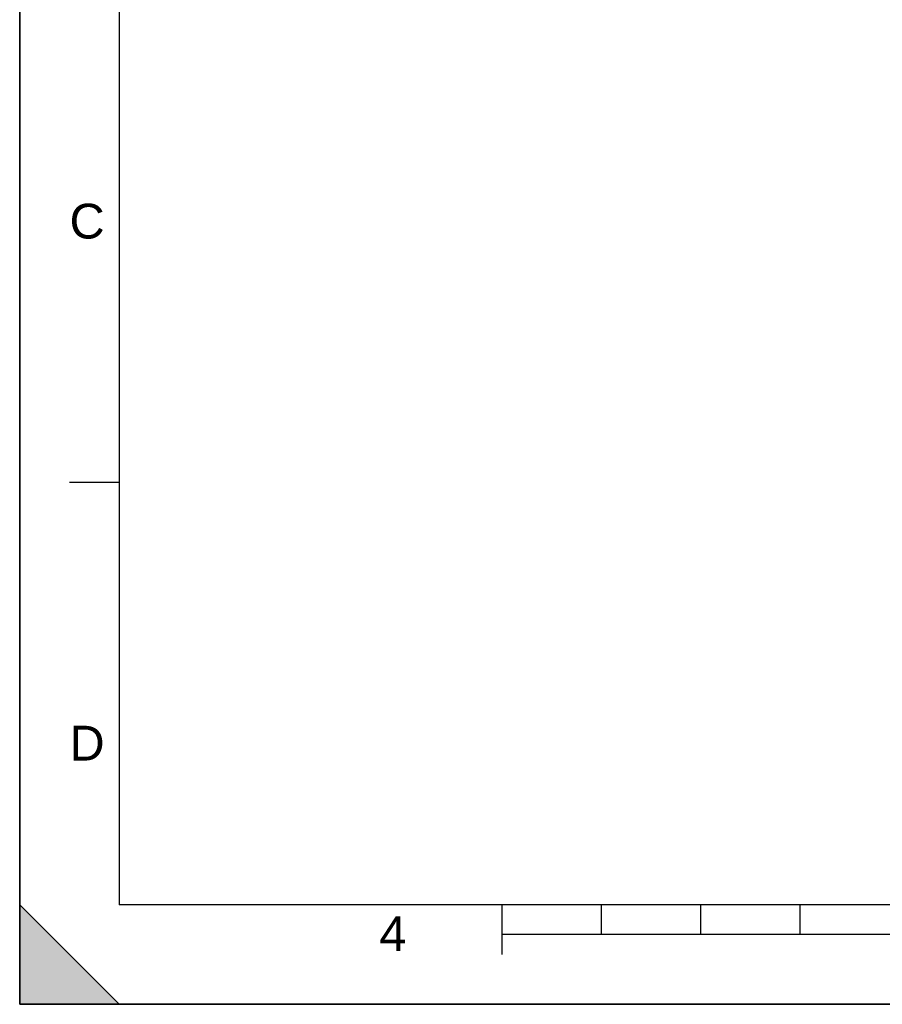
# Model space of a CAD drawing. Header units: millimetres. Extents: x 0 to 297, y 0 to 210.
# Tile 1 of 256: x 0 to 87, y 0 to 99. Entities that reach past the tile are written whole.
import ezdxf

# ---------------------------------------------------------------- set-up
doc = ezdxf.new("R2010")
doc.units = ezdxf.units.MM
doc.header["$LTSCALE"] = 16.335
doc.layers.get('0').update_dxf_attribs({"linetype": 'CONTINUOUS'})
doc.styles.add('TEXTSTYLE_2', font='arial.ttf')

# ---------------------------------------------------------------- blocks, each defined once
blk = doc.blocks.new('MARGEA4_BL0', base_point=(148.514, 105.014))
at = {"color": 7, "linetype": 'Continuous'}
for p, q in [((0.014, 0.014), (0.014, 210.014)), ((0.014, 0.014), (0.014, 210.014)), ((0.014, 210.014), (0.014, 0.014)), ((10.014, 200.014), (10.014, 10.014)), ((5.014, 52.514), (10.014, 52.514)), ((0.014, 10.014), (10.014, 0.014)), ((0.014, 0.014), (0.014, 10.014)), ((0.014, 10.014), (10.014, 0.014)), ((287.014, 10.014), (10.014, 10.014)), ((48.514, 5.014), (48.514, 10.014)), ((58.514, 7.014), (58.514, 10.014)), ((68.514, 7.014), (68.514, 10.014)), ((78.514, 7.014), (78.514, 10.014)), ((248.514, 7.014), (48.514, 7.014)), ((297.014, 0.014), (0.014, 0.014)), ((10.014, 0.014), (0.014, 0.014)), ((297.014, 0.014), (0.014, 0.014))]:
    blk.add_line(p, q, dxfattribs=at)
blk.add_solid([(0.014, 10.014), (10.014, 0.014), (0.014, 0.014)], dxfattribs=at)
at = {"color": 5, "linetype": 'Continuous', "style": 'TEXTSTYLE_2', "oblique": 0.00002}
for s, p in [('C', (5.014, 77.014)), ('D', (5.014, 24.514)), ('4', (36.173, 5.349))]:
    blk.add_text(s, height=3.5, dxfattribs=at).set_placement(p)

msp = doc.modelspace()

# ---------------------------------------------------------------- linework, layer by layer
at = {"color": 7, "linetype": 'Continuous'}
for q in [(0, 210), (297, 0)]:
    msp.add_line((0, 0), q, dxfattribs=at)

# ---------------------------------------------------------------- block references
at = {"color": 2, "linetype": 'Continuous'}
msp.add_blockref('MARGEA4_BL0', (148.514, 105.014), dxfattribs=at)

doc.saveas('drawing.dxf')
